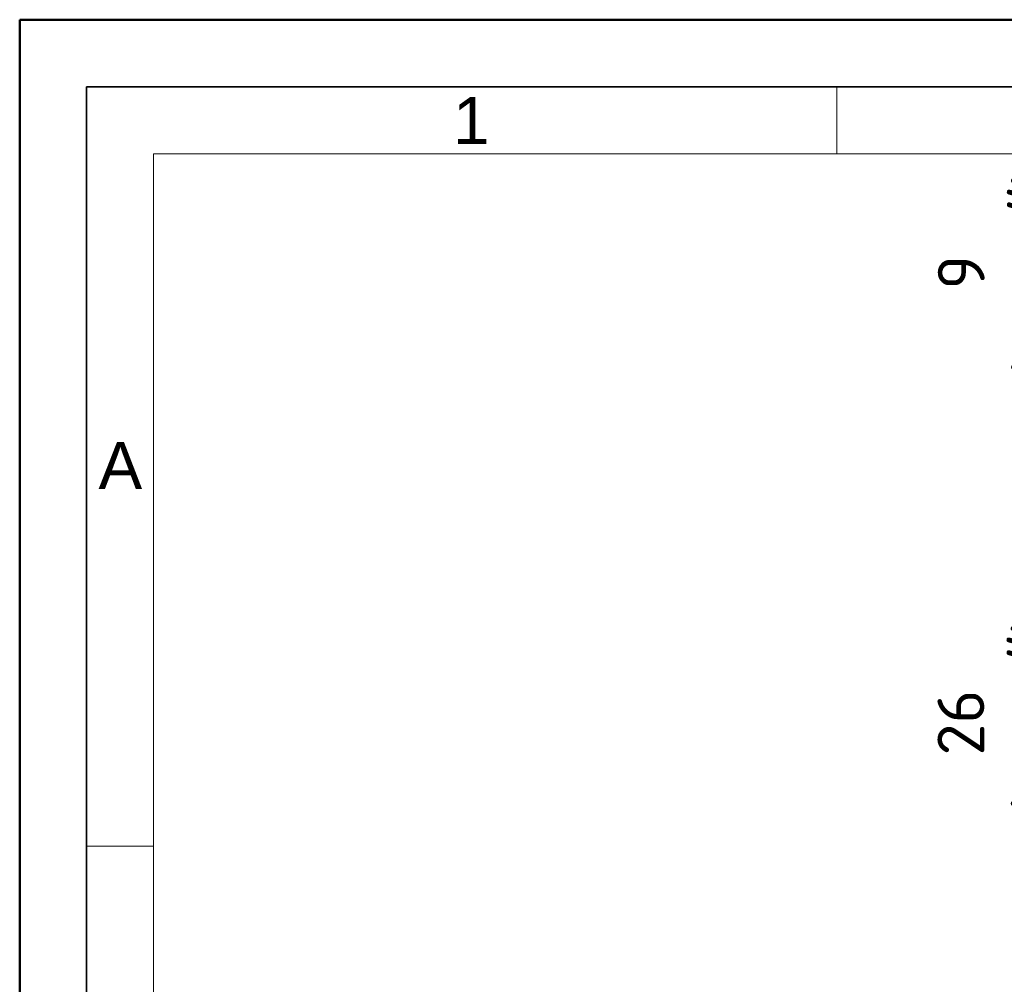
# Model space of a CAD drawing. Header units: millimetres. Extents: x 0 to 420, y 0 to 297.
# Tile 9 of 46: x 0 to 74, y 225 to 297. Entities that reach past the tile are written whole.
import ezdxf

# ---------------------------------------------------------------- set-up
doc = ezdxf.new("R2010")
doc.units = ezdxf.units.MM
doc.layers.get('0').update_dxf_attribs({"lineweight": 25})
doc.layers.add('001', color=7, linetype='Continuous', lineweight=50)
doc.layers.add('Bemaßung (ISO)', color=7, linetype='Continuous', lineweight=18)
doc.layers.add('Symbole(DIN)', color=3, linetype='Continuous', lineweight=25, true_color=0x00ff00)
doc.styles.add('Aktuell-DIN', font='arial.ttf')
doc.styles.add('Notiztext (DIN)', font='isocpeur.ttf')
doc.dimstyles.new('Standard (DIN)', dxfattribs={"dimtxt": 3.5, "dimasz": 2.5, "dimexe": 1, "dimexo": 0, "dimgap": 0.7, "dimtad": 1, "dimtoh": 1, "dimrnd": 1e-08, "dimtxsty": 'Notiztext (DIN)', "dimcen": 0.09, "dimdle": 10, "dimclrd": 256, "dimclre": 256, "dimclrt": 256, "dimazin": 2, "dimtfac": 0.514286, "dimtdec": 4, "dimtmove": 0, "dimatfit": 3, "dimfxl": 1, "dimtolj": 1, "dimlwd": -1, "dimlwe": -1, "dimarcsym": 0})

# ---------------------------------------------------------------- blocks, each defined once
blk = doc.blocks.new('*D38')
at = {"layer": 'Bemaßung (ISO)', "transparency": 16777216}
for p, q in [((98.779, 257.986), (78.255, 257.986)), ((79.255, 255.486), (79.255, 234.486)), ((99.029, 231.986), (78.255, 231.986))]:
    blk.add_line(p, q, dxfattribs=at)
for points in [[(78.838, 255.486), (79.672, 255.486), (79.255, 257.986)], [(78.838, 234.486), (79.672, 234.486), (79.255, 231.986)]]:
    blk.add_solid(points, dxfattribs=at)
at = {"layer": 'Defpoints', "color": 0, "transparency": 16777216}
for p in [(98.779, 257.986), (79.255, 231.986), (99.029, 231.986)]:
    blk.add_point(p, dxfattribs=at)
at = {"layer": 'Bemaßung (ISO)', "transparency": 16777216, "insert": (68.522, 237.636), "char_height": 3.5, "attachment_point": 1, "rotation": 90, "style": 'Notiztext (DIN)'}
blk.add_mtext('\\A1;{  }26{\\P(1.024")}', dxfattribs=at)
blk = doc.blocks.new('*D39')
at = {"layer": 'Bemaßung (ISO)', "transparency": 16777216}
for p, q in [((79.281, 266.986), (79.281, 286.286)), ((105.529, 266.986), (78.281, 266.986)), ((79.281, 260.486), (79.281, 264.486)), ((98.779, 257.986), (78.281, 257.986))]:
    blk.add_line(p, q, dxfattribs=at)
for points in [[(78.864, 264.486), (79.697, 264.486), (79.281, 266.986)], [(78.864, 260.486), (79.697, 260.486), (79.281, 257.986)]]:
    blk.add_solid(points, dxfattribs=at)
at = {"layer": 'Defpoints', "color": 0, "transparency": 16777216}
for p in [(105.529, 266.986), (79.281, 257.986), (98.779, 257.986)]:
    blk.add_point(p, dxfattribs=at)
at = {"layer": 'Bemaßung (ISO)', "transparency": 16777216, "insert": (68.547, 270.186), "char_height": 3.5, "attachment_point": 1, "rotation": 90, "style": 'Notiztext (DIN)'}
blk.add_mtext('\\A1;{   }9{ \\P(0.354")}', dxfattribs=at)
blk = doc.blocks.new('Ränder Basler-A3')
at = {"layer": '001'}
for p, q in [((0, 0), (0, 297)), ((0, 297), (420, 297))]:
    blk.add_line(p, q, dxfattribs=at)
at = {"layer": '001', "color": 7, "linetype": 'Continuous', "lineweight": 35}
for p, q in [((5, 292), (415, 292)), ((5, 5), (5, 292))]:
    blk.add_line(p, q, dxfattribs=at)
at = {"layer": '001', "color": 7, "linetype": 'Continuous', "lineweight": 18}
for p, q in [((61, 292), (61, 287)), ((10, 287), (410, 287)), ((10, 10), (10, 287)), ((10, 235.33), (5, 235.33))]:
    blk.add_line(p, q, dxfattribs=at)
at = {"layer": 'Symbole(DIN)', "color": 250, "true_color": 0x3f3f3f, "char_height": 3.5, "attachment_point": 4, "style": 'Aktuell-DIN'}
for s, insert in [('\\fArial|b0|i0;1', (32.361, 289.477)), ('\\fArial|b0|i0;A', (5.885, 263.736))]:
    blk.add_mtext(s, dxfattribs=dict(at, insert=insert))

msp = doc.modelspace()

# ---------------------------------------------------------------- block references
msp.add_blockref('Ränder Basler-A3', (0, 0))

# ---------------------------------------------------------------- dimensions: what is measured, and where the dimension line sits
at = {"layer": 'Bemaßung (ISO)'}
for base, p1, p2, text, override, picture, middle in [((79.281, 257.986), (105.529, 266.986), (98.779, 257.986), '{   }<>{ \\P(0.354")}', {"dimtoh": 0, "dimdec": 2, "dimtp": 0, "dimtm": 0, "dimtdec": 4, "dimtofl": 0, "dimatfit": 2, "dimtvp": -0.25}, '*D39', (79.281, 277.886)), ((79.255, 231.986), (98.779, 257.986), (99.029, 231.986), '{  }<>{\\P(1.024")}', {"dimtoh": 0, "dimdec": 2, "dimtp": 0, "dimtm": 0, "dimtdec": 4, "dimtofl": 0, "dimatfit": 1, "dimtvp": -0.25}, '*D38', (79.255, 244.986))]:
    dim = msp.add_linear_dim(base=base, p1=p1, p2=p2, angle=90, text=text, dimstyle='Standard (DIN)', override=override, dxfattribs=at)
    dim.commit()
    dim.dimension.update_dxf_attribs({"geometry": picture, "text_midpoint": middle, "dimtype": 160})

doc.saveas('drawing.dxf')
